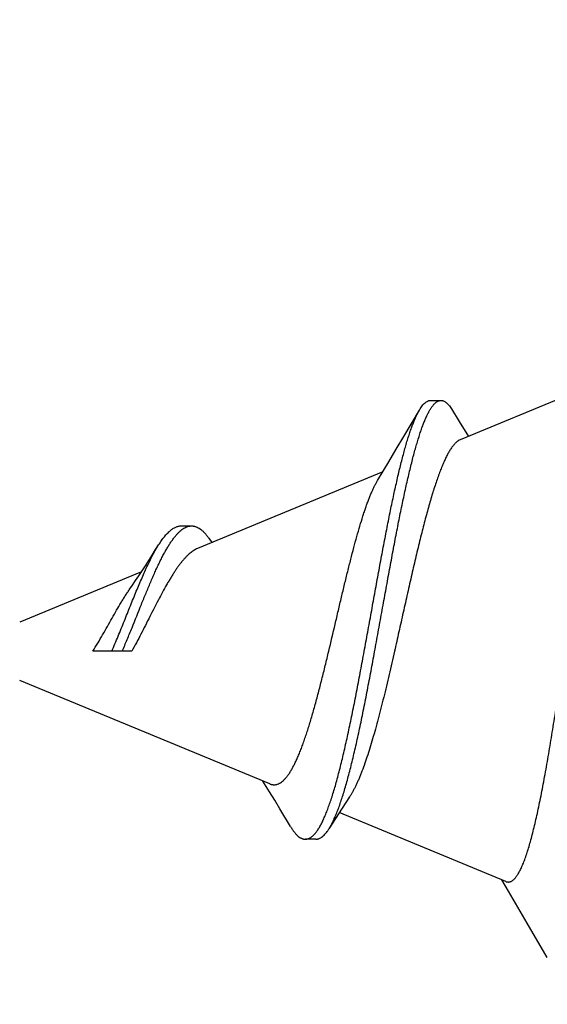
# Model space of a CAD drawing. Header units: feet. Extents: x -114 to 1432, y 355 to 669.
# Tile 30 of 195: x 124.048 to 124.331, y 475.969 to 476.498. Entities that reach past the tile are written whole.
import ezdxf

# ---------------------------------------------------------------- set-up
doc = ezdxf.new("R2010")
doc.units = ezdxf.units.FT
doc.header["$MEASUREMENT"] = 0
doc.layers.add('-HARDWARE', color=7, linetype='Continuous')
doc.layers.add('G-ANNO-DIM', color=2, linetype='Continuous')
doc.styles.add('Arial', font='arial.ttf')
doc.dimstyles.new('MS-16A', dxfattribs={"dimscale": 13, "dimtxt": 0.18, "dimasz": 0.18, "dimexe": 0.125, "dimexo": 0.0625, "dimgap": 0.03125, "dimtad": 1, "dimdec": 3, "dimzin": 3, "dimdsep": 46, "dimlunit": 4, "dimtxsty": 'Arial', "dimcen": 0.03125, "dimclrd": 2, "dimclre": 2, "dimclrt": 7, "dimadec": 1, "dimazin": 0, "dimtfac": 1, "dimtdec": 3, "dimtofl": 0, "dimtmove": 0, "dimatfit": 3, "dimfxl": 1, "dimtolj": 1, "dimtzin": 0, "dimarcsym": 0})

# ---------------------------------------------------------------- blocks, each defined once
blk = doc.blocks.new('*D655')
at = {"layer": 'Defpoints', "color": 0, "transparency": 16777216}
for p in [(126.3503, 494.15839), (116.84727, 446.15839), (126.3503, 446.15839)]:
    blk.add_point(p, dxfattribs=at)
at = {"layer": 'G-ANNO-DIM', "color": 2, "lineweight": -2, "transparency": 16777216}
for p, q in [((125.5378, 494.15839), (115.22227, 494.15839)), ((116.84727, 491.81839), (116.84727, 448.49839)), ((125.5378, 446.15839), (115.22227, 446.15839))]:
    blk.add_line(p, q, dxfattribs=at)
at = {"layer": 'G-ANNO-DIM', "color": 2, "transparency": 16777216}
for points in [[(116.45727, 491.81839), (117.23727, 491.81839), (116.84727, 494.15839)], [(116.45727, 448.49839), (117.23727, 448.49839), (116.84727, 446.15839)]]:
    blk.add_solid(points, dxfattribs=at)
at = {"layer": 'G-ANNO-DIM', "color": 7, "transparency": 16777216, "insert": (115.24628, 470.15839), "char_height": 2.34, "attachment_point": 5, "rotation": 90, "style": 'Arial'}
blk.add_mtext('\\A1;4\'-0"', dxfattribs=at)
blk = doc.blocks.new('2.5IN_LAGSCREW')
at = {"layer": '-HARDWARE', "color": 7}
for p, q in [((1220.5338, 512.02684), (1220.5983, 512.00012)), ((1220.61418, 512.02131), (1220.60856, 512.02131)), ((1220.60303, 512.0168), (1220.59883, 512.00995)), ((1220.62853, 512.002), (1220.62018, 512.01615)), ((1220.59883, 512.00995), (1220.59389, 512.00195)), ((1220.63988, 511.9829), (1220.73934, 511.9417)), ((1220.7481, 511.95387), (1220.74248, 511.95387)), ((1220.73326, 511.94724), (1220.73162, 511.9449)), ((1220.76945, 511.92923), (1220.8348, 511.90216)), ((1220.7746, 511.8865), (1220.79557, 511.8865)), ((1220.70054, 511.81523), (1220.8348, 511.87084)), ((1220.7006, 511.81088), (1220.70418, 511.81674)), ((1220.57383, 511.76275), (1220.66318, 511.79976)), ((1220.67579, 511.78548), (1220.68141, 511.78548)), ((1220.55151, 511.72197), (1220.56226, 511.74033))]:
    blk.add_line(p, q, dxfattribs=at)
for points in [[(1220.64267, 511.97824), (1220.63661, 511.98838), (1220.63263, 511.99507), (1220.62853, 512.002)], [(1220.77568, 511.91998), (1220.77427, 511.92203), (1220.77258, 511.92452), (1220.77085, 511.9271), (1220.7691, 511.92976), (1220.76732, 511.93249), (1220.7655, 511.9353), (1220.76367, 511.93817), (1220.76181, 511.9411), (1220.76021, 511.94364)], [(1220.68943, 511.79236), (1220.69507, 511.80176), (1220.69788, 511.80641), (1220.7006, 511.81088)], [(1220.65768, 511.80821), (1220.66157, 511.80225), (1220.66526, 511.79653), (1220.6688, 511.79097)], [(1220.56226, 511.74033), (1220.57234, 511.75748), (1220.57597, 511.76363)]]:
    blk.add_lwpolyline(points, dxfattribs=at)
for points, knots in [([(1220.60856, 512.02131), (1220.60845, 512.02131), (1220.60821, 512.0213), (1220.60786, 512.02125), (1220.60751, 512.02116), (1220.60704, 512.02099), (1220.60645, 512.02068), (1220.60575, 512.02017), (1220.60506, 512.01953), (1220.60437, 512.01875), (1220.60369, 512.01783), (1220.60325, 512.01716), (1220.60303, 512.0168)], [0, 0, 0, 0, 0.046963, 0.094355, 0.14265, 0.192291, 0.297109, 0.411647, 0.537945, 0.677474, 0.831258, 1, 1, 1, 1]), ([(1220.6688, 511.79097), (1220.66843, 511.79156), (1220.66768, 511.79283), (1220.66662, 511.79489), (1220.66557, 511.79718), (1220.66452, 511.7997), (1220.66348, 511.80244), (1220.66244, 511.8054), (1220.6614, 511.80856), (1220.66037, 511.81192), (1220.65935, 511.81548), (1220.65833, 511.81921), (1220.65731, 511.82312), (1220.6563, 511.82719), (1220.65529, 511.83141), (1220.65393, 511.83731), (1220.65225, 511.845), (1220.65028, 511.85454), (1220.64832, 511.86445), (1220.64638, 511.87463), (1220.64445, 511.88499), (1220.64254, 511.89546), (1220.64064, 511.90595), (1220.63876, 511.91637), (1220.63689, 511.92665), (1220.63504, 511.9367), (1220.63319, 511.94646), (1220.63137, 511.95585), (1220.62955, 511.9648), (1220.62775, 511.97326), (1220.62623, 511.97997), (1220.62502, 511.98504), (1220.62413, 511.98862), (1220.62325, 511.99203), (1220.62236, 511.99528), (1220.62148, 511.99835), (1220.6206, 512.00124), (1220.61973, 512.00396), (1220.61886, 512.00648), (1220.61799, 512.00882), (1220.61713, 512.01096), (1220.61626, 512.01291), (1220.61541, 512.01465), (1220.61467, 512.01598), (1220.61409, 512.01693), (1220.61366, 512.01758), (1220.61323, 512.01817), (1220.61281, 512.01872), (1220.61238, 512.01921), (1220.61196, 512.01965), (1220.61153, 512.02004), (1220.61111, 512.02038), (1220.61068, 512.02067), (1220.61026, 512.0209), (1220.60983, 512.02109), (1220.60941, 512.02122), (1220.60899, 512.0213), (1220.6087, 512.02131), (1220.60856, 512.02131)], [0, 0, 0, 0, 0.008729, 0.018333, 0.028813, 0.040161, 0.052363, 0.065401, 0.079249, 0.093882, 0.109269, 0.125378, 0.142174, 0.159621, 0.177681, 0.196315, 0.235144, 0.275774, 0.317862, 0.361059, 0.405013, 0.449373, 0.493792, 0.537931, 0.581459, 0.62406, 0.665429, 0.705279, 0.743343, 0.779371, 0.813137, 0.829107, 0.844437, 0.859106, 0.873094, 0.886383, 0.898958, 0.910805, 0.921912, 0.932272, 0.941877, 0.950727, 0.958822, 0.966172, 0.969572, 0.972792, 0.975835, 0.978707, 0.981411, 0.983955, 0.986348, 0.988599, 0.990721, 0.992728, 0.994638, 0.996471, 0.99825, 1, 1, 1, 1]), ([(1220.62018, 512.01615), (1220.61993, 512.01656), (1220.61946, 512.01733), (1220.6187, 512.01838), (1220.61795, 512.01928), (1220.6172, 512.02001), (1220.61645, 512.02059), (1220.61581, 512.02094), (1220.6153, 512.02114), (1220.61492, 512.02124), (1220.61455, 512.0213), (1220.6143, 512.02131), (1220.61418, 512.02131)], [0, 0, 0, 0, 0.172852, 0.329512, 0.470696, 0.597441, 0.711242, 0.814198, 0.862524, 0.909277, 0.954933, 1, 1, 1, 1]), ([(1220.68141, 511.78548), (1220.68122, 511.78548), (1220.68086, 511.7855), (1220.68031, 511.7856), (1220.67976, 511.78577), (1220.67922, 511.786), (1220.67867, 511.7863), (1220.67813, 511.78667), (1220.67759, 511.7871), (1220.67706, 511.78759), (1220.67652, 511.78814), (1220.67599, 511.78876), (1220.67546, 511.78944), (1220.67492, 511.79019), (1220.67439, 511.79099), (1220.67367, 511.79218), (1220.67278, 511.79381), (1220.67173, 511.79596), (1220.67069, 511.79833), (1220.66966, 511.80093), (1220.66862, 511.80375), (1220.6676, 511.80677), (1220.66657, 511.80999), (1220.66556, 511.8134), (1220.66454, 511.81699), (1220.66353, 511.82076), (1220.66253, 511.82469), (1220.66152, 511.82878), (1220.66018, 511.83451), (1220.65851, 511.84199), (1220.65655, 511.8513), (1220.65461, 511.861), (1220.65268, 511.87099), (1220.65077, 511.8812), (1220.64887, 511.89154), (1220.64698, 511.90192), (1220.64511, 511.91228), (1220.64326, 511.92252), (1220.64141, 511.93257), (1220.63959, 511.94236), (1220.63777, 511.95182), (1220.63597, 511.96089), (1220.63418, 511.96949), (1220.63267, 511.97634), (1220.63147, 511.98155), (1220.63059, 511.98523), (1220.62971, 511.98877), (1220.62883, 511.99214), (1220.62796, 511.99535), (1220.62708, 511.99839), (1220.62622, 512.00125), (1220.62535, 512.00394), (1220.62449, 512.00644), (1220.62363, 512.00876), (1220.62277, 512.01088), (1220.62192, 512.01282), (1220.62107, 512.01456), (1220.62047, 512.01564), (1220.62018, 512.01615)], [0, 0, 0, 0, 0.002266, 0.004559, 0.00691, 0.00935, 0.011903, 0.014591, 0.017433, 0.020443, 0.023633, 0.027013, 0.030591, 0.034371, 0.038359, 0.042556, 0.051589, 0.061477, 0.072218, 0.083801, 0.096209, 0.109423, 0.123417, 0.138164, 0.153635, 0.169796, 0.186614, 0.204053, 0.222077, 0.259722, 0.299232, 0.340279, 0.382525, 0.425633, 0.469261, 0.513073, 0.556737, 0.599932, 0.642344, 0.683675, 0.723641, 0.761974, 0.798425, 0.832766, 0.849079, 0.864788, 0.879872, 0.89431, 0.908082, 0.921173, 0.933565, 0.945247, 0.956207, 0.966437, 0.975931, 0.984688, 0.992708, 1, 1, 1, 1]), ([(1220.5983, 512.00012), (1220.59866, 511.99997), (1220.59919, 511.99968), (1220.59987, 511.9992), (1220.60039, 511.99878), (1220.60091, 511.99829), (1220.60143, 511.99774), (1220.60195, 511.99713), (1220.60248, 511.99646), (1220.603, 511.99574), (1220.60372, 511.99466), (1220.60462, 511.99316), (1220.60568, 511.99118), (1220.60674, 511.98897), (1220.6078, 511.98654), (1220.60887, 511.98388), (1220.60994, 511.98102), (1220.61102, 511.97794), (1220.6121, 511.97467), (1220.61319, 511.97119), (1220.61428, 511.96754), (1220.61537, 511.9637), (1220.61647, 511.95969), (1220.61758, 511.95553), (1220.61869, 511.95121), (1220.62019, 511.94518), (1220.62208, 511.93734), (1220.62433, 511.92763), (1220.6266, 511.91759), (1220.62889, 511.90732), (1220.63121, 511.89693), (1220.63277, 511.88998), (1220.63356, 511.8865)], [0, 0, 0, 0, 0.009751, 0.015033, 0.020625, 0.026555, 0.032842, 0.039503, 0.046554, 0.054004, 0.061863, 0.078831, 0.097495, 0.117869, 0.139954, 0.163734, 0.189188, 0.216282, 0.244977, 0.275225, 0.306973, 0.340161, 0.374724, 0.410592, 0.447689, 0.485935, 0.565533, 0.648661, 0.734531, 0.822306, 0.911101, 1, 1, 1, 1]), ([(1220.66886, 511.8865), (1220.6677, 511.89136), (1220.66599, 511.89864), (1220.66372, 511.90831), (1220.66204, 511.91546), (1220.66037, 511.92246), (1220.65871, 511.92926), (1220.65706, 511.93583), (1220.65543, 511.94212), (1220.65381, 511.94809), (1220.6522, 511.95369), (1220.65084, 511.95812), (1220.64976, 511.96145), (1220.64896, 511.96379), (1220.64817, 511.96602), (1220.64738, 511.96813), (1220.64659, 511.97012), (1220.64581, 511.972), (1220.64503, 511.97374), (1220.64425, 511.97536), (1220.64347, 511.97685), (1220.64294, 511.97779), (1220.64267, 511.97824)], [0, 0, 0, 0, 0.156732, 0.234669, 0.311608, 0.387037, 0.460466, 0.531433, 0.599505, 0.66428, 0.72539, 0.782509, 0.80948, 0.835349, 0.860089, 0.883672, 0.906079, 0.927291, 0.947294, 0.966081, 0.983648, 1, 1, 1, 1]), ([(1220.74248, 511.95387), (1220.74229, 511.95387), (1220.74189, 511.95385), (1220.7413, 511.95377), (1220.74071, 511.95364), (1220.73991, 511.95338), (1220.73892, 511.95293), (1220.73776, 511.95218), (1220.73661, 511.95123), (1220.73547, 511.95008), (1220.73434, 511.94874), (1220.73362, 511.94776), (1220.73326, 511.94724)], [0, 0, 0, 0, 0.050283, 0.100782, 0.151894, 0.203999, 0.31248, 0.428707, 0.554492, 0.691122, 0.839452, 1, 1, 1, 1]), ([(1220.77977, 511.8865), (1220.77886, 511.88858), (1220.77709, 511.89278), (1220.77365, 511.90118), (1220.77033, 511.90953), (1220.76703, 511.91767), (1220.765, 511.92252), (1220.76339, 511.92624), (1220.76222, 511.9289), (1220.76105, 511.93145), (1220.75989, 511.9339), (1220.75874, 511.93622), (1220.7576, 511.93842), (1220.75647, 511.94049), (1220.75535, 511.94242), (1220.75424, 511.94422), (1220.75314, 511.94587), (1220.75204, 511.94737), (1220.75095, 511.94873), (1220.74988, 511.94993), (1220.7488, 511.95097), (1220.74774, 511.95186), (1220.74668, 511.95259), (1220.74562, 511.95316), (1220.74457, 511.95357), (1220.74353, 511.95382), (1220.74283, 511.95387), (1220.74248, 511.95387)], [0, 0, 0, 0, 0.086183, 0.173177, 0.34494, 0.427554, 0.5067, 0.544708, 0.581546, 0.617128, 0.651376, 0.684223, 0.715608, 0.74548, 0.7738, 0.80054, 0.825683, 0.849228, 0.871189, 0.891599, 0.910516, 0.928023, 0.944239, 0.95932, 0.973469, 0.986934, 1, 1, 1, 1]), ([(1220.76021, 511.94364), (1220.7597, 511.94445), (1220.75894, 511.94561), (1220.75788, 511.94707), (1220.7571, 511.94807), (1220.75633, 511.94899), (1220.75557, 511.94983), (1220.75481, 511.9506), (1220.75405, 511.95128), (1220.75329, 511.95189), (1220.75254, 511.95242), (1220.75179, 511.95287), (1220.75105, 511.95323), (1220.75031, 511.95352), (1220.74957, 511.95372), (1220.74883, 511.95384), (1220.74834, 511.95387), (1220.7481, 511.95387)], [0, 0, 0, 0, 0.172455, 0.252907, 0.329528, 0.402361, 0.471478, 0.536976, 0.598989, 0.657684, 0.713276, 0.766024, 0.816242, 0.864299, 0.910621, 0.955684, 1, 1, 1, 1]), ([(1220.78538, 511.8865), (1220.7848, 511.88784), (1220.78365, 511.89054), (1220.78195, 511.89461), (1220.78028, 511.89871), (1220.77808, 511.90415), (1220.77593, 511.90954), (1220.77379, 511.91484), (1220.77222, 511.91868), (1220.77066, 511.9224), (1220.76913, 511.92598), (1220.76761, 511.9294), (1220.76611, 511.93265), (1220.76462, 511.9357), (1220.76315, 511.93855), (1220.7617, 511.94119), (1220.7607, 511.94285), (1220.76021, 511.94364)], [0, 0, 0, 0, 0.070085, 0.140824, 0.211804, 0.282627, 0.422275, 0.490377, 0.556885, 0.621488, 0.683905, 0.743875, 0.801169, 0.855583, 0.906945, 0.955118, 1, 1, 1, 1]), ([(1220.73934, 511.9417), (1220.74003, 511.94141), (1220.74104, 511.94087), (1220.74234, 511.93999), (1220.74334, 511.93921), (1220.74435, 511.93832), (1220.74537, 511.93733), (1220.74639, 511.93623), (1220.74742, 511.93504), (1220.74846, 511.93375), (1220.7495, 511.93237), (1220.75055, 511.93089), (1220.75161, 511.92932), (1220.75268, 511.92767), (1220.75375, 511.92594), (1220.75483, 511.92413), (1220.7563, 511.92158), (1220.75816, 511.91823), (1220.76039, 511.91402), (1220.76266, 511.90962), (1220.76575, 511.90351), (1220.76888, 511.8973), (1220.7721, 511.8911), (1220.77376, 511.88802), (1220.7746, 511.8865)], [0, 0, 0, 0, 0.033615, 0.051788, 0.070981, 0.091257, 0.112665, 0.135241, 0.159005, 0.183966, 0.210124, 0.237469, 0.265984, 0.295642, 0.326411, 0.358251, 0.391116, 0.459711, 0.531722, 0.606593, 0.683697, 0.841806, 0.92129, 1, 1, 1, 1]), ([(1220.79557, 511.8865), (1220.79465, 511.88795), (1220.79286, 511.89088), (1220.79026, 511.89534), (1220.78772, 511.89982), (1220.78524, 511.90424), (1220.7828, 511.90853), (1220.78078, 511.91197), (1220.77918, 511.9146), (1220.77801, 511.91647), (1220.77685, 511.91826), (1220.77607, 511.91941), (1220.77568, 511.91998)], [0, 0, 0, 0, 0.131624, 0.26481, 0.397702, 0.528501, 0.655536, 0.777298, 0.835785, 0.89248, 0.947255, 1, 1, 1, 1]), ([(1220.57383, 511.76275), (1220.57366, 511.76268), (1220.57332, 511.76256), (1220.57279, 511.76247), (1220.57227, 511.76246), (1220.57175, 511.76253), (1220.57122, 511.76269), (1220.57071, 511.76294), (1220.57019, 511.76326), (1220.56967, 511.76367), (1220.56916, 511.76415), (1220.56865, 511.76472), (1220.56814, 511.76537), (1220.56763, 511.76609), (1220.56712, 511.7669), (1220.56661, 511.76778), (1220.5661, 511.76874), (1220.5656, 511.76977), (1220.56509, 511.77089), (1220.56459, 511.77207), (1220.56408, 511.77334), (1220.5634, 511.77516), (1220.56254, 511.77762), (1220.56154, 511.78079), (1220.56055, 511.78423), (1220.55956, 511.78794), (1220.55857, 511.7919), (1220.55758, 511.7961), (1220.55659, 511.80054), (1220.55561, 511.8052), (1220.55463, 511.81007), (1220.55365, 511.81513), (1220.55268, 511.82039), (1220.55137, 511.82772), (1220.54974, 511.83724), (1220.54783, 511.84905), (1220.54592, 511.86128), (1220.54403, 511.87381), (1220.54278, 511.88225), (1220.54215, 511.8865)], [0, 0, 0, 0, 0.00418, 0.008199, 0.01215, 0.016134, 0.020247, 0.024578, 0.0292, 0.034173, 0.039544, 0.04535, 0.051618, 0.058368, 0.065615, 0.073371, 0.081642, 0.090433, 0.099747, 0.109584, 0.119944, 0.130826, 0.154137, 0.179484, 0.206822, 0.236096, 0.267241, 0.300189, 0.334865, 0.371188, 0.409074, 0.448435, 0.489178, 0.53121, 0.618743, 0.710229, 0.804835, 0.901711, 1, 1, 1, 1]), ([(1220.63356, 511.8865), (1220.63451, 511.88231), (1220.63594, 511.87608), (1220.63789, 511.86783), (1220.63935, 511.86181), (1220.64082, 511.85594), (1220.6423, 511.85024), (1220.64379, 511.84474), (1220.64528, 511.83947), (1220.64679, 511.83445), (1220.6483, 511.82971), (1220.64983, 511.82526), (1220.65113, 511.82177), (1220.65218, 511.81914), (1220.65295, 511.8173), (1220.65373, 511.81554), (1220.65451, 511.81388), (1220.65529, 511.81232), (1220.65608, 511.81086), (1220.65687, 511.80949), (1220.65741, 511.80863), (1220.65768, 511.80821)], [0, 0, 0, 0, 0.1567, 0.233575, 0.309046, 0.382796, 0.454516, 0.523902, 0.590658, 0.654498, 0.715154, 0.772371, 0.82592, 0.851255, 0.875599, 0.898934, 0.921241, 0.942509, 0.962727, 0.98189, 1, 1, 1, 1]), ([(1220.70054, 511.81523), (1220.70036, 511.81516), (1220.70001, 511.81503), (1220.69947, 511.81488), (1220.69894, 511.81479), (1220.6984, 511.81474), (1220.69787, 511.81475), (1220.69734, 511.81481), (1220.69681, 511.81492), (1220.6961, 511.81514), (1220.6952, 511.81554), (1220.69415, 511.81622), (1220.69312, 511.8171), (1220.69209, 511.81816), (1220.69107, 511.81942), (1220.69005, 511.82085), (1220.68904, 511.82247), (1220.68803, 511.82425), (1220.68703, 511.82621), (1220.68603, 511.82833), (1220.68504, 511.83061), (1220.68405, 511.83304), (1220.68307, 511.83562), (1220.68209, 511.83833), (1220.68112, 511.84117), (1220.68015, 511.84414), (1220.67919, 511.84722), (1220.67789, 511.85153), (1220.67629, 511.85716), (1220.6744, 511.86416), (1220.67254, 511.87143), (1220.67068, 511.87891), (1220.66947, 511.88395), (1220.66886, 511.8865)], [0, 0, 0, 0, 0.006947, 0.013687, 0.020272, 0.02676, 0.033209, 0.039678, 0.046227, 0.05291, 0.06687, 0.081924, 0.098336, 0.116294, 0.135921, 0.157296, 0.180456, 0.205416, 0.232166, 0.260681, 0.290924, 0.322844, 0.356386, 0.391483, 0.428066, 0.466059, 0.505381, 0.545948, 0.630468, 0.718894, 0.810474, 0.904434, 1, 1, 1, 1]), ([(1220.67579, 511.78548), (1220.67564, 511.78548), (1220.67535, 511.7855), (1220.6749, 511.78556), (1220.67446, 511.78567), (1220.67386, 511.78588), (1220.67311, 511.78626), (1220.67223, 511.78687), (1220.67135, 511.78766), (1220.67049, 511.78861), (1220.66962, 511.78973), (1220.66908, 511.79054), (1220.6688, 511.79097)], [0, 0, 0, 0, 0.047997, 0.096359, 0.145533, 0.195945, 0.301914, 0.416989, 0.543138, 0.68177, 0.833846, 1, 1, 1, 1]), ([(1220.68943, 511.79236), (1220.6891, 511.79181), (1220.68846, 511.79079), (1220.68759, 511.78959), (1220.6869, 511.78875), (1220.6864, 511.78818), (1220.68589, 511.78767), (1220.68524, 511.78707), (1220.68458, 511.78656), (1220.68389, 511.78615), (1220.68339, 511.78591), (1220.68289, 511.78572), (1220.6824, 511.78558), (1220.6819, 511.7855), (1220.68157, 511.78548), (1220.68141, 511.78548)], [0, 0, 0, 0, 0.172805, 0.32959, 0.402168, 0.470997, 0.536206, 0.597958, 0.71184, 0.764546, 0.814828, 0.863064, 0.909681, 0.955157, 1, 1, 1, 1])]:
    blk.add_open_spline(points, degree=3, knots=knots, dxfattribs=at)

msp = doc.modelspace()

# ---------------------------------------------------------------- block references
at = {"layer": '-HARDWARE', "xscale": -1}
msp.add_blockref('2.5IN_LAGSCREW', (1344.88292, -35.72811), dxfattribs=at)

# ---------------------------------------------------------------- dimensions: what is measured, and where the dimension line sits
at = {"layer": 'G-ANNO-DIM'}
dim = msp.add_linear_dim(base=(116.84727, 446.15839), p1=(126.3503, 494.15839), p2=(126.3503, 446.15839), angle=90, dimstyle='MS-16A', dxfattribs=at)
dim.commit()
dim.dimension.update_dxf_attribs({"geometry": '*D655', "text_midpoint": (116.84727, 470.15839), "dimtype": 160})

doc.saveas('drawing.dxf')
